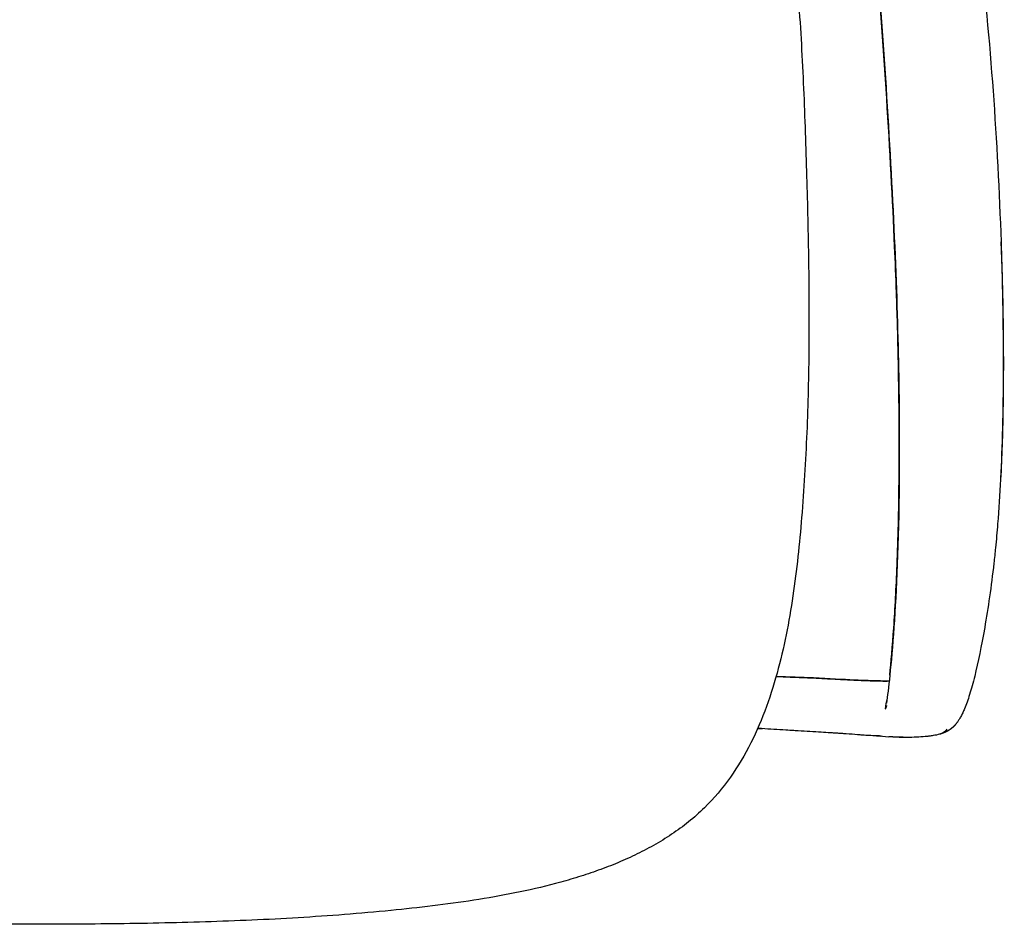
# Model space of a CAD drawing. Header units: millimetres. Extents: x -51070 to 51015663, y -411665 to 5486839.
# Tile 29 of 31: x 51014651 to 51014931, y 5485774 to 5486031. Entities that reach past the tile are written whole.
import ezdxf

# ---------------------------------------------------------------- set-up
doc = ezdxf.new("R2010")
doc.units = ezdxf.units.MM
doc.layers.add('00_FURNITURE _', color=30, linetype='Continuous', lineweight=9)
doc.layers.add('08-01-2026-braccioli-080126', color=7, linetype='Continuous', true_color=0x000000)

# ---------------------------------------------------------------- blocks, each defined once
blk = doc.blocks.new('awrsghj')
at = {"layer": '08-01-2026-braccioli-080126', "color": 7}
for points, degree, knots in [([(-24830.31, -10477.72), (-24825.2, -10482.48), (-24820.72, -10487.9), (-24816.87, -10493.72), (-24814.95, -10496.63), (-24813.18, -10499.65), (-24811.55, -10502.73), (-24809.92, -10505.8), (-24808.43, -10508.95), (-24807.07, -10512.15), (-24805.7, -10515.33), (-24804.46, -10518.56), (-24803.32, -10521.84), (-24802.18, -10525.1), (-24801.14, -10528.4), (-24800.19, -10531.72), (-24799.24, -10535.04), (-24798.38, -10538.39), (-24797.59, -10541.75), (-24796.8, -10545.11), (-24796.08, -10548.49), (-24795.42, -10551.88), (-24795.41, -10551.92), (-24795.41, -10551.96), (-24795.4, -10552), (-24793.81, -10560.22), (-24792.57, -10568.5), (-24791.56, -10576.8), (-24790.56, -10585.11), (-24789.78, -10593.43), (-24789.16, -10601.77), (-24788.53, -10610.1), (-24788.06, -10618.44), (-24787.68, -10626.79), (-24787.31, -10635.12), (-24787.02, -10643.47), (-24786.78, -10651.81), (-24786.78, -10651.82), (-24786.78, -10651.82), (-24786.78, -10651.83), (-24786.54, -10659.9), (-24786.34, -10667.96), (-24786.22, -10676.03), (-24786.09, -10684.1), (-24786.04, -10692.17), (-24786.09, -10700.25), (-24786.15, -10708.33), (-24786.32, -10716.41), (-24786.63, -10724.48), (-24786.95, -10732.55), (-24787.41, -10740.61), (-24788.05, -10748.67), (-24788.05, -10748.69), (-24788.05, -10748.7), (-24788.05, -10748.72), (-24788.64, -10756.17), (-24789.38, -10763.59), (-24790.43, -10770.99), (-24790.96, -10774.7), (-24791.56, -10778.39), (-24792.28, -10782.07), (-24792.99, -10785.75), (-24793.82, -10789.41), (-24794.78, -10793.03), (-24795.74, -10796.66), (-24796.85, -10800.26), (-24798.13, -10803.79), (-24799.42, -10807.33), (-24800.89, -10810.8), (-24802.59, -10814.17), (-24804.29, -10817.54), (-24806.21, -10820.81), (-24808.4, -10823.9), (-24810.59, -10826.99), (-24813.04, -10829.9), (-24815.75, -10832.55)], 3, [0, 0, 0, 0, 21.018402, 21.018402, 21.018402, 31.503047, 31.503047, 31.503047, 41.945972, 41.945972, 41.945972, 52.347338, 52.347338, 52.347338, 62.728221, 62.728221, 62.728221, 73.101182, 73.101182, 73.101182, 83.463452, 83.463452, 83.463452, 83.585129, 83.585129, 83.585129, 108.711898, 108.711898, 108.711898, 133.816235, 133.816235, 133.816235, 158.889567, 158.889567, 158.889567, 183.947898, 183.947898, 183.947898, 183.96721, 183.96721, 183.96721, 208.187628, 208.187628, 208.187628, 232.423496, 232.423496, 232.423496, 256.674775, 256.674775, 256.674775, 280.921872, 280.921872, 280.921872, 280.976572, 280.976572, 280.976572, 303.390627, 303.390627, 303.390627, 314.626026, 314.626026, 314.626026, 325.883065, 325.883065, 325.883065, 337.159093, 337.159093, 337.159093, 348.469906, 348.469906, 348.469906, 359.827209, 359.827209, 359.827209, 371.21172, 371.21172, 371.21172, 371.21172]), ([(-24830.31, -10477.72), (-24825.2, -10482.48), (-24820.72, -10487.9), (-24816.87, -10493.72), (-24814.95, -10496.63), (-24813.18, -10499.65), (-24811.55, -10502.73), (-24809.92, -10505.8), (-24808.43, -10508.95), (-24807.07, -10512.15), (-24805.7, -10515.33), (-24804.46, -10518.56), (-24803.32, -10521.84), (-24802.18, -10525.1), (-24801.14, -10528.4), (-24800.19, -10531.72), (-24799.24, -10535.04), (-24798.38, -10538.39), (-24797.59, -10541.75), (-24796.8, -10545.11), (-24796.08, -10548.49), (-24795.42, -10551.88), (-24795.41, -10551.92), (-24795.41, -10551.96), (-24795.4, -10552), (-24793.81, -10560.22), (-24792.57, -10568.5), (-24791.56, -10576.8), (-24790.56, -10585.11), (-24789.78, -10593.43), (-24789.16, -10601.77), (-24788.53, -10610.1), (-24788.06, -10618.44), (-24787.68, -10626.79), (-24787.31, -10635.12), (-24787.02, -10643.47), (-24786.78, -10651.81), (-24786.78, -10651.82), (-24786.78, -10651.82), (-24786.78, -10651.83), (-24786.54, -10659.9), (-24786.34, -10667.96), (-24786.22, -10676.03), (-24786.09, -10684.1), (-24786.04, -10692.17), (-24786.09, -10700.25), (-24786.15, -10708.33), (-24786.32, -10716.41), (-24786.63, -10724.48), (-24786.95, -10732.55), (-24787.41, -10740.61), (-24788.05, -10748.67), (-24788.05, -10748.69), (-24788.05, -10748.7), (-24788.05, -10748.72), (-24788.64, -10756.17), (-24789.38, -10763.59), (-24790.43, -10770.99), (-24790.96, -10774.7), (-24791.56, -10778.39), (-24792.28, -10782.07), (-24792.99, -10785.75), (-24793.82, -10789.41), (-24794.78, -10793.03), (-24795.74, -10796.66), (-24796.85, -10800.26), (-24798.13, -10803.79), (-24799.42, -10807.33), (-24800.89, -10810.8), (-24802.59, -10814.17), (-24804.29, -10817.54), (-24806.21, -10820.81), (-24808.4, -10823.9), (-24810.59, -10826.99), (-24813.04, -10829.9), (-24815.75, -10832.55)], 3, [0, 0, 0, 0, 21.018402, 21.018402, 21.018402, 31.503047, 31.503047, 31.503047, 41.945972, 41.945972, 41.945972, 52.347338, 52.347338, 52.347338, 62.728221, 62.728221, 62.728221, 73.101182, 73.101182, 73.101182, 83.463452, 83.463452, 83.463452, 83.585129, 83.585129, 83.585129, 108.711898, 108.711898, 108.711898, 133.816235, 133.816235, 133.816235, 158.889567, 158.889567, 158.889567, 183.947898, 183.947898, 183.947898, 183.96721, 183.96721, 183.96721, 208.187628, 208.187628, 208.187628, 232.423496, 232.423496, 232.423496, 256.674775, 256.674775, 256.674775, 280.921872, 280.921872, 280.921872, 280.976572, 280.976572, 280.976572, 303.390627, 303.390627, 303.390627, 314.626026, 314.626026, 314.626026, 325.883065, 325.883065, 325.883065, 337.159093, 337.159093, 337.159093, 348.469906, 348.469906, 348.469906, 359.827209, 359.827209, 359.827209, 371.21172, 371.21172, 371.21172, 371.21172]), ([(-24737.95, -10586.37), (-24736.16, -10600.28), (-24734.81, -10615.07), (-24732.78, -10643.13), (-24732.02, -10657.76), (-24731.52, -10671.89)], 3, [0, 0, 0, 0, 42.726776, 42.726776, 85.831288, 85.831288, 85.831288, 85.831288]), ([(-24737.95, -10586.37), (-24736.16, -10600.28), (-24734.81, -10615.07), (-24732.78, -10643.13), (-24732.02, -10657.76), (-24731.52, -10671.89)], 3, [0, 0, 0, 0, 42.726776, 42.726776, 85.831288, 85.831288, 85.831288, 85.831288]), ([(-24731.52, -10671.89), (-24731.37, -10676.24), (-24731.24, -10680.62), (-24731, -10691.08), (-24730.91, -10697.25), (-24730.86, -10708.79), (-24730.89, -10714.38), (-24731.1, -10726.29), (-24731.32, -10732.93), (-24731.65, -10739.31)], 3, [0, 0, 0, 0, 13.234707, 13.234707, 31.448171, 31.448171, 48.027962, 48.027962, 67.550872, 67.550872, 67.550872, 67.550872]), ([(-24731.52, -10671.89), (-24731.37, -10676.24), (-24731.24, -10680.62), (-24731, -10691.08), (-24730.91, -10697.25), (-24730.86, -10708.79), (-24730.89, -10714.38), (-24731.1, -10726.29), (-24731.32, -10732.93), (-24731.65, -10739.31)], 3, [0, 0, 0, 0, 13.234707, 13.234707, 31.448171, 31.448171, 48.027962, 48.027962, 67.550872, 67.550872, 67.550872, 67.550872]), ([(-24760.49, -10740.15), (-24760.43, -10733.83), (-24760.43, -10727.24), (-24760.52, -10715.42), (-24760.61, -10709.86), (-24760.85, -10698.42), (-24761.02, -10692.27), (-24761.38, -10681.88), (-24761.55, -10677.53), (-24761.74, -10673.21)], 3, [0, 0, 0, 0, 19.377859, 19.377859, 35.850119, 35.850119, 53.923384, 53.923384, 67.075757, 67.075757, 67.075757, 67.075757]), ([(-24760.49, -10740.15), (-24760.43, -10733.83), (-24760.43, -10727.24), (-24760.52, -10715.42), (-24760.61, -10709.86), (-24760.85, -10698.42), (-24761.02, -10692.27), (-24761.38, -10681.88), (-24761.55, -10677.53), (-24761.74, -10673.21)], 3, [0, 0, 0, 0, 19.377859, 19.377859, 35.850119, 35.850119, 53.923384, 53.923384, 67.075757, 67.075757, 67.075757, 67.075757]), ([(-24761.99, -10781.49), (-24761.62, -10776.07), (-24761.3, -10770.12), (-24760.76, -10756.16), (-24760.57, -10748.2), (-24760.49, -10740.15)], 3, [0, 0, 0, 0, 21.040391, 21.040391, 45.504472, 45.504472, 45.504472, 45.504472]), ([(-24761.99, -10781.49), (-24761.62, -10776.07), (-24761.3, -10770.12), (-24760.76, -10756.16), (-24760.57, -10748.2), (-24760.49, -10740.15)], 3, [0, 0, 0, 0, 21.040391, 21.040391, 45.504472, 45.504472, 45.504472, 45.504472]), ([(-24731.65, -10739.31), (-24731.87, -10743.57), (-24732.15, -10747.81), (-24732.68, -10754.25), (-24732.88, -10756.51), (-24733.25, -10760.21), (-24733.41, -10761.67), (-24734.32, -10769.72), (-24735.21, -10775.82), (-24736.18, -10781.4)], 3, [0, 0, 0, 0, 12.930514, 12.930514, 20.032855, 20.032855, 24.708554, 24.708554, 46.203247, 46.203247, 46.203247, 46.203247]), ([(-24731.65, -10739.31), (-24731.87, -10743.57), (-24732.15, -10747.81), (-24732.68, -10754.25), (-24732.88, -10756.51), (-24733.25, -10760.21), (-24733.41, -10761.67), (-24734.32, -10769.72), (-24735.21, -10775.82), (-24736.18, -10781.4)], 3, [0, 0, 0, 0, 12.930514, 12.930514, 20.032855, 20.032855, 24.708554, 24.708554, 46.203247, 46.203247, 46.203247, 46.203247]), ([(-24736.18, -10781.4), (-24737.09, -10786.67), (-24738.05, -10791.27), (-24739.49, -10797.1), (-24739.97, -10798.83), (-24740.94, -10801.94), (-24741.42, -10803.3), (-24741.92, -10804.47)], 3, [0, 0, 0, 0, 20.303767, 20.303767, 30.446221, 30.446221, 40.816166, 40.816166, 40.816166, 40.816166]), ([(-24736.18, -10781.4), (-24737.09, -10786.67), (-24738.05, -10791.27), (-24739.49, -10797.1), (-24739.97, -10798.83), (-24740.94, -10801.94), (-24741.42, -10803.3), (-24741.92, -10804.47)], 3, [0, 0, 0, 0, 20.303767, 20.303767, 30.446221, 30.446221, 40.816166, 40.816166, 40.816166, 40.816166]), ([(-24795.4, -10795.28), (-24794.06, -10795.34), (-24792.74, -10795.39), (-24789.12, -10795.53), (-24786.95, -10795.61), (-24784.87, -10795.71)], 3, [2.976726, 2.976726, 2.976726, 2.976726, 7.343001, 7.343001, 15.142517, 15.142517, 15.142517, 15.142517]), ([(-24795.4, -10795.28), (-24794.06, -10795.34), (-24792.74, -10795.39), (-24789.12, -10795.53), (-24786.95, -10795.61), (-24784.87, -10795.71)], 3, [2.976726, 2.976726, 2.976726, 2.976726, 7.343001, 7.343001, 15.142517, 15.142517, 15.142517, 15.142517]), ([(-24784.87, -10795.71), (-24782.61, -10795.81), (-24780.5, -10795.93), (-24776.62, -10796.14), (-24774.81, -10796.24), (-24773.32, -10796.31)], 3, [0, 0, 0, 0, 8.619127, 8.619127, 17.866313, 17.866313, 17.866313, 17.866313]), ([(-24784.87, -10795.71), (-24782.61, -10795.81), (-24780.5, -10795.93), (-24776.62, -10796.14), (-24774.81, -10796.24), (-24773.32, -10796.31)], 3, [0, 0, 0, 0, 8.619127, 8.619127, 17.866313, 17.866313, 17.866313, 17.866313]), ([(-24773.32, -10796.31), (-24771.78, -10796.38), (-24770.52, -10796.43), (-24768.41, -10796.5), (-24767.54, -10796.52), (-24766.73, -10796.54)], 3, [0, 0, 0, 0, 9.5252, 9.5252, 19.017517, 19.017517, 19.017517, 19.017517]), ([(-24773.32, -10796.31), (-24771.78, -10796.38), (-24770.52, -10796.43), (-24768.41, -10796.5), (-24767.54, -10796.52), (-24766.73, -10796.54)], 3, [0, 0, 0, 0, 9.5252, 9.5252, 19.017517, 19.017517, 19.017517, 19.017517]), ([(-24764.39, -10804.56), (-24764.39, -10804.55), (-24764.37, -10804.46), (-24764.27, -10803.99), (-24764.15, -10803.34), (-24764.01, -10802.44)], 3, [7.375458, 7.375458, 7.375458, 7.375458, 11.997365, 11.997365, 22.614568, 22.614568, 22.614568, 22.614568]), ([(-24764.04, -10803.57), (-24764.16, -10803.87), (-24764.24, -10804.08), (-24764.34, -10804.37), (-24764.37, -10804.46), (-24764.39, -10804.54), (-24764.39, -10804.56), (-24764.39, -10804.56)], 3, [0, 0, 0, 0, 2.756765, 2.756765, 5.484804, 5.484804, 7.375458, 7.375458, 7.375458, 7.375458]), ([(-24741.92, -10804.47), (-24742.08, -10804.87), (-24742.25, -10805.25), (-24742.59, -10805.96), (-24742.76, -10806.29), (-24743.1, -10806.93), (-24743.28, -10807.23), (-24743.5, -10807.58), (-24743.54, -10807.65), (-24743.74, -10807.96), (-24743.89, -10808.18), (-24744.05, -10808.38)], 3, [0, 0, 0, 0, 3.526329, 3.526329, 7.10524, 7.10524, 10.746459, 10.746459, 11.710136, 11.710136, 14.88173, 14.88173, 14.88173, 14.88173]), ([(-24741.92, -10804.47), (-24742.08, -10804.87), (-24742.25, -10805.25), (-24742.59, -10805.96), (-24742.76, -10806.29), (-24743.1, -10806.93), (-24743.28, -10807.23), (-24743.5, -10807.58), (-24743.54, -10807.65), (-24743.74, -10807.96), (-24743.89, -10808.18), (-24744.05, -10808.38)], 3, [0, 0, 0, 0, 3.526329, 3.526329, 7.10524, 7.10524, 10.746459, 10.746459, 11.710136, 11.710136, 14.88173, 14.88173, 14.88173, 14.88173]), ([(-24744.05, -10808.38), (-24744.26, -10808.65), (-24744.47, -10808.92), (-24744.5, -10808.95), (-24744.53, -10808.99), (-24744.71, -10809.18), (-24744.88, -10809.36), (-24744.99, -10809.48), (-24745.11, -10809.59), (-24745.18, -10809.66), (-24745.26, -10809.74), (-24745.44, -10809.89), (-24745.63, -10810.05), (-24745.67, -10810.08), (-24745.7, -10810.12), (-24745.84, -10810.22), (-24745.98, -10810.32), (-24746.16, -10810.44), (-24746.33, -10810.56), (-24746.33, -10810.56), (-24746.33, -10810.56), (-24746.5, -10810.66), (-24746.67, -10810.77), (-24746.83, -10810.85), (-24746.99, -10810.94), (-24747, -10810.94), (-24747.01, -10810.95), (-24747.18, -10811.03), (-24747.35, -10811.11), (-24747.52, -10811.18), (-24747.68, -10811.25), (-24747.68, -10811.25), (-24747.69, -10811.26), (-24747.86, -10811.32), (-24748.03, -10811.39), (-24748.21, -10811.45), (-24748.38, -10811.51)], 2, [0, 0, 0, 1, 1, 2, 2, 3, 3, 4, 4, 5, 5, 6, 6, 7, 7, 8, 8, 9, 9, 10, 10, 11, 11, 12, 12, 13, 13, 14, 14, 15, 15, 16, 16, 17, 17, 18, 18, 18]), ([(-24744.05, -10808.38), (-24744.26, -10808.65), (-24744.47, -10808.92), (-24744.5, -10808.95), (-24744.53, -10808.99), (-24744.71, -10809.18), (-24744.88, -10809.36), (-24744.99, -10809.48), (-24745.11, -10809.59), (-24745.18, -10809.66), (-24745.26, -10809.74), (-24745.44, -10809.89), (-24745.63, -10810.05), (-24745.67, -10810.08), (-24745.7, -10810.12), (-24745.84, -10810.22), (-24745.98, -10810.32), (-24746.16, -10810.44), (-24746.33, -10810.56), (-24746.33, -10810.56), (-24746.33, -10810.56), (-24746.5, -10810.66), (-24746.67, -10810.77), (-24746.83, -10810.85), (-24746.99, -10810.94), (-24747, -10810.94), (-24747.01, -10810.95), (-24747.18, -10811.03), (-24747.35, -10811.11), (-24747.52, -10811.18), (-24747.68, -10811.25), (-24747.68, -10811.25), (-24747.69, -10811.26), (-24747.86, -10811.32), (-24748.03, -10811.39), (-24748.21, -10811.45), (-24748.38, -10811.51)], 2, [0, 0, 0, 1, 1, 2, 2, 3, 3, 4, 4, 5, 5, 6, 6, 7, 7, 8, 8, 9, 9, 10, 10, 11, 11, 12, 12, 13, 13, 14, 14, 15, 15, 16, 16, 17, 17, 18, 18, 18]), ([(-24785.78, -10810.93), (-24786.86, -10810.87), (-24788.02, -10810.8), (-24789.56, -10810.7), (-24789.94, -10810.68), (-24791.08, -10810.61), (-24791.85, -10810.56), (-24794.88, -10810.37), (-24797.17, -10810.24), (-24799.51, -10810.1)], 3, [0, 0, 0, 0, 4.041335, 4.041335, 5.359846, 5.359846, 7.942863, 7.942863, 15.445482, 15.445482, 15.445482, 15.445482]), ([(-24785.78, -10810.93), (-24786.86, -10810.87), (-24788.02, -10810.8), (-24789.56, -10810.7), (-24789.94, -10810.68), (-24791.08, -10810.61), (-24791.85, -10810.56), (-24794.88, -10810.37), (-24797.17, -10810.24), (-24799.51, -10810.1)], 3, [0, 0, 0, 0, 4.041335, 4.041335, 5.359846, 5.359846, 7.942863, 7.942863, 15.445482, 15.445482, 15.445482, 15.445482]), ([(-24775.55, -10811.57), (-24775.92, -10811.55), (-24776.32, -10811.52), (-24777.01, -10811.47), (-24777.3, -10811.45), (-24778.01, -10811.41), (-24778.44, -10811.38), (-24779.23, -10811.33), (-24779.59, -10811.31), (-24780.77, -10811.23), (-24781.67, -10811.18), (-24783.6, -10811.06), (-24784.62, -10811), (-24785.78, -10810.93)], 3, [0, 0, 0, 0, 2.751545, 2.751545, 4.585647, 4.585647, 7.164058, 7.164058, 9.122975, 9.122975, 13.568588, 13.568588, 17.906482, 17.906482, 17.906482, 17.906482]), ([(-24775.55, -10811.57), (-24775.92, -10811.55), (-24776.32, -10811.52), (-24777.01, -10811.47), (-24777.3, -10811.45), (-24778.01, -10811.41), (-24778.44, -10811.38), (-24779.23, -10811.33), (-24779.59, -10811.31), (-24780.77, -10811.23), (-24781.67, -10811.18), (-24783.6, -10811.06), (-24784.62, -10811), (-24785.78, -10810.93)], 3, [0, 0, 0, 0, 2.751545, 2.751545, 4.585647, 4.585647, 7.164058, 7.164058, 9.122975, 9.122975, 13.568588, 13.568588, 17.906482, 17.906482, 17.906482, 17.906482]), ([(-24769.16, -10812.05), (-24769.41, -10812.04), (-24769.65, -10812.02), (-24770.22, -10811.98), (-24770.53, -10811.96), (-24771.32, -10811.9), (-24771.84, -10811.86), (-24773.32, -10811.74), (-24774.28, -10811.67), (-24775.55, -10811.57)], 3, [0, 0, 0, 0, 1.799534, 1.799534, 4.52333, 4.52333, 8.84595, 8.84595, 18.179398, 18.179398, 18.179398, 18.179398]), ([(-24769.16, -10812.05), (-24769.41, -10812.04), (-24769.65, -10812.02), (-24770.22, -10811.98), (-24770.53, -10811.96), (-24771.32, -10811.9), (-24771.84, -10811.86), (-24773.32, -10811.74), (-24774.28, -10811.67), (-24775.55, -10811.57)], 3, [0, 0, 0, 0, 1.799534, 1.799534, 4.52333, 4.52333, 8.84595, 8.84595, 18.179398, 18.179398, 18.179398, 18.179398]), ([(-24749.02, -10811.7), (-24749.54, -10811.84), (-24750.15, -10811.97), (-24751.13, -10812.13), (-24751.51, -10812.19), (-24752.06, -10812.25), (-24752.2, -10812.27), (-24752.56, -10812.31), (-24752.81, -10812.33), (-24753.1, -10812.36)], 3, [0, 0, 0, 0, 11.783388, 11.783388, 17.679308, 17.679308, 19.515992, 19.515992, 22.145704, 22.145704, 22.145704, 22.145704]), ([(-24749.02, -10811.7), (-24749.54, -10811.84), (-24750.15, -10811.97), (-24751.13, -10812.13), (-24751.51, -10812.19), (-24752.06, -10812.25), (-24752.2, -10812.27), (-24752.56, -10812.31), (-24752.81, -10812.33), (-24753.1, -10812.36)], 3, [0, 0, 0, 0, 11.783388, 11.783388, 17.679308, 17.679308, 19.515992, 19.515992, 22.145704, 22.145704, 22.145704, 22.145704]), ([(-24748.38, -10811.51), (-24748.38, -10811.51), (-24748.38, -10811.51), (-24748.39, -10811.51), (-24748.39, -10811.51), (-24748.39, -10811.51), (-24748.4, -10811.51), (-24748.41, -10811.52), (-24748.42, -10811.52), (-24748.44, -10811.53), (-24748.46, -10811.53), (-24748.51, -10811.55), (-24748.54, -10811.56), (-24748.63, -10811.59), (-24748.69, -10811.6), (-24748.85, -10811.65), (-24748.94, -10811.67), (-24749.02, -10811.7)], 3, [0.028369, 0.028369, 0.028369, 0.028369, 0.037851, 0.037851, 0.075748, 0.075748, 0.151509, 0.151509, 0.303017, 0.303017, 0.606026, 0.606026, 1.212042, 1.212042, 2.424074, 2.424074, 4.327246, 4.327246, 4.327246, 4.327246]), ([(-24748.38, -10811.51), (-24748.38, -10811.51), (-24748.38, -10811.51), (-24748.39, -10811.51), (-24748.39, -10811.51), (-24748.39, -10811.51), (-24748.4, -10811.51), (-24748.41, -10811.52), (-24748.42, -10811.52), (-24748.44, -10811.53), (-24748.46, -10811.53), (-24748.51, -10811.55), (-24748.54, -10811.56), (-24748.63, -10811.59), (-24748.69, -10811.6), (-24748.85, -10811.65), (-24748.94, -10811.67), (-24749.02, -10811.7)], 3, [0.028369, 0.028369, 0.028369, 0.028369, 0.037851, 0.037851, 0.075748, 0.075748, 0.151509, 0.151509, 0.303017, 0.303017, 0.606026, 0.606026, 1.212042, 1.212042, 2.424074, 2.424074, 4.327246, 4.327246, 4.327246, 4.327246]), ([(-24765.55, -10812.2), (-24765.55, -10812.2), (-24765.55, -10812.2), (-24765.6, -10812.2), (-24765.69, -10812.2), (-24766.07, -10812.18), (-24766.41, -10812.17), (-24767.51, -10812.13), (-24768.27, -10812.1), (-24769.16, -10812.05)], 3, [6.383119, 6.383119, 6.383119, 6.383119, 6.519108, 6.519108, 9.980837, 9.980837, 14.841277, 14.841277, 20.926166, 20.926166, 20.926166, 20.926166]), ([(-24765.55, -10812.2), (-24765.55, -10812.2), (-24765.55, -10812.2), (-24765.6, -10812.2), (-24765.69, -10812.2), (-24766.07, -10812.18), (-24766.41, -10812.17), (-24767.51, -10812.13), (-24768.27, -10812.1), (-24769.16, -10812.05)], 3, [6.383119, 6.383119, 6.383119, 6.383119, 6.519108, 6.519108, 9.980837, 9.980837, 14.841277, 14.841277, 20.926166, 20.926166, 20.926166, 20.926166]), ([(-24758.17, -10812.6), (-24758.22, -10812.6), (-24758.27, -10812.6), (-24758.45, -10812.6), (-24758.64, -10812.6), (-24758.87, -10812.6), (-24759.1, -10812.59), (-24759.33, -10812.59), (-24759.57, -10812.59), (-24759.6, -10812.58), (-24759.64, -10812.58), (-24759.83, -10812.58), (-24760.03, -10812.57), (-24760.26, -10812.57), (-24760.49, -10812.56), (-24760.68, -10812.55), (-24760.86, -10812.54), (-24760.91, -10812.54), (-24760.96, -10812.54), (-24761.2, -10812.53), (-24761.44, -10812.52), (-24761.64, -10812.5), (-24761.84, -10812.49), (-24761.89, -10812.49), (-24761.93, -10812.49), (-24762.22, -10812.47), (-24762.51, -10812.45)], 2, [0, 0, 0, 1, 1, 2, 2, 3, 3, 4, 4, 5, 5, 6, 6, 7, 7, 8, 8, 9, 9, 10, 10, 11, 11, 12, 12, 13, 13, 13]), ([(-24758.17, -10812.6), (-24758.22, -10812.6), (-24758.27, -10812.6), (-24758.45, -10812.6), (-24758.64, -10812.6), (-24758.87, -10812.6), (-24759.1, -10812.59), (-24759.33, -10812.59), (-24759.57, -10812.59), (-24759.6, -10812.58), (-24759.64, -10812.58), (-24759.83, -10812.58), (-24760.03, -10812.57), (-24760.26, -10812.57), (-24760.49, -10812.56), (-24760.68, -10812.55), (-24760.86, -10812.54), (-24760.91, -10812.54), (-24760.96, -10812.54), (-24761.2, -10812.53), (-24761.44, -10812.52), (-24761.64, -10812.5), (-24761.84, -10812.49), (-24761.89, -10812.49), (-24761.93, -10812.49), (-24762.22, -10812.47), (-24762.51, -10812.45)], 2, [0, 0, 0, 1, 1, 2, 2, 3, 3, 4, 4, 5, 5, 6, 6, 7, 7, 8, 8, 9, 9, 10, 10, 11, 11, 12, 12, 13, 13, 13]), ([(-24753.1, -10812.36), (-24753.84, -10812.43), (-24754.66, -10812.48), (-24756.5, -10812.58), (-24757.36, -10812.6), (-24758.17, -10812.6)], 3, [0, 0, 0, 0, 6.397645, 6.397645, 14.047447, 14.047447, 14.047447, 14.047447]), ([(-24753.1, -10812.36), (-24753.84, -10812.43), (-24754.66, -10812.48), (-24756.5, -10812.58), (-24757.36, -10812.6), (-24758.17, -10812.6)], 3, [0, 0, 0, 0, 6.397645, 6.397645, 14.047447, 14.047447, 14.047447, 14.047447]), ([(-24815.76, -10832.56), (-24817.19, -10833.96), (-24818.69, -10835.29), (-24820.25, -10836.55), (-24821.81, -10837.8), (-24823.43, -10838.98), (-24825.09, -10840.1), (-24826.75, -10841.21), (-24828.46, -10842.26), (-24830.2, -10843.24), (-24831.94, -10844.23), (-24833.72, -10845.15), (-24835.52, -10846.01), (-24837.32, -10846.87), (-24839.15, -10847.68), (-24841, -10848.44), (-24842.85, -10849.2), (-24844.71, -10849.91), (-24846.59, -10850.57), (-24848.47, -10851.23), (-24850.36, -10851.85), (-24852.27, -10852.43), (-24854.17, -10853.01), (-24856.08, -10853.56), (-24858, -10854.06), (-24861.83, -10855.08), (-24865.69, -10855.96), (-24869.58, -10856.75), (-24873.45, -10857.53), (-24877.34, -10858.21), (-24881.25, -10858.82), (-24885.15, -10859.42), (-24889.06, -10859.95), (-24892.97, -10860.43), (-24896.89, -10860.91), (-24900.81, -10861.33), (-24904.73, -10861.72), (-24904.76, -10861.72), (-24904.78, -10861.72), (-24904.81, -10861.72), (-24909.19, -10862.15), (-24913.57, -10862.54), (-24917.95, -10862.88), (-24922.34, -10863.22), (-24926.72, -10863.52), (-24931.11, -10863.79), (-24935.5, -10864.05), (-24939.89, -10864.28), (-24944.28, -10864.47), (-24948.68, -10864.67), (-24953.07, -10864.83), (-24957.47, -10864.97), (-24961.86, -10865.11), (-24966.25, -10865.22), (-24970.65, -10865.31), (-24975.04, -10865.4), (-24979.44, -10865.47), (-24983.84, -10865.52), (-24988.23, -10865.57), (-24992.62, -10865.6), (-24997.02, -10865.62), (-25001.41, -10865.64), (-25005.8, -10865.65), (-25010.2, -10865.65), (-25014.59, -10865.65), (-25018.99, -10865.64), (-25023.38, -10865.62), (-25027.77, -10865.6), (-25032.17, -10865.57), (-25036.56, -10865.52), (-25040.96, -10865.47), (-25045.35, -10865.4), (-25049.75, -10865.31), (-25054.14, -10865.22), (-25058.54, -10865.11), (-25062.93, -10864.97), (-25067.32, -10864.83), (-25071.72, -10864.67), (-25076.11, -10864.47), (-25080.5, -10864.28), (-25084.9, -10864.05), (-25089.29, -10863.79), (-25093.67, -10863.52), (-25098.06, -10863.22), (-25102.45, -10862.88), (-25106.83, -10862.54), (-25111.21, -10862.15), (-25115.59, -10861.72), (-25115.61, -10861.72), (-25115.64, -10861.72), (-25115.67, -10861.72), (-25117.63, -10861.52), (-25119.59, -10861.32), (-25121.55, -10861.11), (-25123.51, -10860.89), (-25125.48, -10860.67), (-25127.43, -10860.43), (-25129.39, -10860.19), (-25131.35, -10859.94), (-25133.31, -10859.67), (-25135.26, -10859.4), (-25137.22, -10859.12), (-25139.17, -10858.81), (-25141.12, -10858.51), (-25143.07, -10858.19), (-25145.02, -10857.84), (-25146.97, -10857.5), (-25148.91, -10857.13), (-25150.86, -10856.74), (-25152.8, -10856.35), (-25154.74, -10855.93), (-25156.67, -10855.48), (-25158.6, -10855.04), (-25160.53, -10854.56), (-25162.45, -10854.05), (-25164.37, -10853.54), (-25166.28, -10853), (-25168.18, -10852.42), (-25170.08, -10851.84), (-25171.97, -10851.22), (-25173.84, -10850.56), (-25175.72, -10849.89), (-25177.58, -10849.19), (-25179.42, -10848.43), (-25181.26, -10847.68), (-25183.08, -10846.87), (-25184.87, -10846.01), (-25188.48, -10844.28), (-25191.97, -10842.33), (-25195.29, -10840.11), (-25198.62, -10837.88), (-25201.77, -10835.37), (-25204.64, -10832.56)], 3, [0, 0, 0, 0, 6.008424, 6.008424, 6.008424, 12.013892, 12.013892, 12.013892, 18.018693, 18.018693, 18.018693, 24.020511, 24.020511, 24.020511, 30.015903, 30.015903, 30.015903, 36.001782, 36.001782, 36.001782, 41.976052, 41.976052, 41.976052, 47.937958, 47.937958, 47.937958, 59.827979, 59.827979, 59.827979, 71.68326, 71.68326, 71.68326, 83.523434, 83.523434, 83.523434, 95.355987, 95.355987, 95.355987, 95.437782, 95.437782, 95.437782, 108.63477, 108.63477, 108.63477, 121.830673, 121.830673, 121.830673, 135.02752, 135.02752, 135.02752, 148.223787, 148.223787, 148.223787, 161.41708, 161.41708, 161.41708, 174.605989, 174.605989, 174.605989, 187.790408, 187.790408, 187.790408, 200.971227, 200.971227, 200.971227, 214.151627, 214.151627, 214.151627, 227.335495, 227.335495, 227.335495, 240.523725, 240.523725, 240.523725, 253.716463, 253.716463, 253.716463, 266.912903, 266.912903, 266.912903, 280.110956, 280.110956, 280.110956, 293.308238, 293.308238, 293.308238, 306.504689, 306.504689, 306.504689, 306.586484, 306.586484, 306.586484, 312.505802, 312.505802, 312.505802, 318.428348, 318.428348, 318.428348, 324.353138, 324.353138, 324.353138, 330.28011, 330.28011, 330.28011, 336.21173, 336.21173, 336.21173, 342.150741, 342.150741, 342.150741, 348.098107, 348.098107, 348.098107, 354.052906, 354.052906, 354.052906, 360.013262, 360.013262, 360.013262, 365.977159, 365.977159, 365.977159, 371.94461, 371.94461, 371.94461, 377.917819, 377.917819, 377.917819, 389.91174, 389.91174, 389.91174, 401.960292, 401.960292, 401.960292, 401.960292]), ([(-24815.76, -10832.56), (-24817.19, -10833.96), (-24818.69, -10835.29), (-24820.25, -10836.55), (-24821.81, -10837.8), (-24823.43, -10838.98), (-24825.09, -10840.1), (-24826.75, -10841.21), (-24828.46, -10842.26), (-24830.2, -10843.24), (-24831.94, -10844.23), (-24833.72, -10845.15), (-24835.52, -10846.01), (-24837.32, -10846.87), (-24839.15, -10847.68), (-24841, -10848.44), (-24842.85, -10849.2), (-24844.71, -10849.91), (-24846.59, -10850.57), (-24848.47, -10851.23), (-24850.36, -10851.85), (-24852.27, -10852.43), (-24854.17, -10853.01), (-24856.08, -10853.56), (-24858, -10854.06), (-24861.83, -10855.08), (-24865.69, -10855.96), (-24869.58, -10856.75), (-24873.45, -10857.53), (-24877.34, -10858.21), (-24881.25, -10858.82), (-24885.15, -10859.42), (-24889.06, -10859.95), (-24892.97, -10860.43), (-24896.89, -10860.91), (-24900.81, -10861.33), (-24904.73, -10861.72), (-24904.76, -10861.72), (-24904.78, -10861.72), (-24904.81, -10861.72), (-24909.19, -10862.15), (-24913.57, -10862.54), (-24917.95, -10862.88), (-24922.34, -10863.22), (-24926.72, -10863.52), (-24931.11, -10863.79), (-24935.5, -10864.05), (-24939.89, -10864.28), (-24944.28, -10864.47), (-24948.68, -10864.67), (-24953.07, -10864.83), (-24957.47, -10864.97), (-24961.86, -10865.11), (-24966.25, -10865.22), (-24970.65, -10865.31), (-24975.04, -10865.4), (-24979.44, -10865.47), (-24983.84, -10865.52), (-24988.23, -10865.57), (-24992.62, -10865.6), (-24997.02, -10865.62), (-25001.41, -10865.64), (-25005.8, -10865.65), (-25010.2, -10865.65), (-25014.59, -10865.65), (-25018.99, -10865.64), (-25023.38, -10865.62), (-25027.77, -10865.6), (-25032.17, -10865.57), (-25036.56, -10865.52), (-25040.96, -10865.47), (-25045.35, -10865.4), (-25049.75, -10865.31), (-25054.14, -10865.22), (-25058.54, -10865.11), (-25062.93, -10864.97), (-25067.32, -10864.83), (-25071.72, -10864.67), (-25076.11, -10864.47), (-25080.5, -10864.28), (-25084.9, -10864.05), (-25089.29, -10863.79), (-25093.67, -10863.52), (-25098.06, -10863.22), (-25102.45, -10862.88), (-25106.83, -10862.54), (-25111.21, -10862.15), (-25115.59, -10861.72), (-25115.61, -10861.72), (-25115.64, -10861.72), (-25115.67, -10861.72), (-25117.63, -10861.52), (-25119.59, -10861.32), (-25121.55, -10861.11), (-25123.51, -10860.89), (-25125.48, -10860.67), (-25127.43, -10860.43), (-25129.39, -10860.19), (-25131.35, -10859.94), (-25133.31, -10859.67), (-25135.26, -10859.4), (-25137.22, -10859.12), (-25139.17, -10858.81), (-25141.12, -10858.51), (-25143.07, -10858.19), (-25145.02, -10857.84), (-25146.97, -10857.5), (-25148.91, -10857.13), (-25150.86, -10856.74), (-25152.8, -10856.35), (-25154.74, -10855.93), (-25156.67, -10855.48), (-25158.6, -10855.04), (-25160.53, -10854.56), (-25162.45, -10854.05), (-25164.37, -10853.54), (-25166.28, -10853), (-25168.18, -10852.42), (-25170.08, -10851.84), (-25171.97, -10851.22), (-25173.84, -10850.56), (-25175.72, -10849.89), (-25177.58, -10849.19), (-25179.42, -10848.43), (-25181.26, -10847.68), (-25183.08, -10846.87), (-25184.87, -10846.01), (-25188.48, -10844.28), (-25191.97, -10842.33), (-25195.29, -10840.11), (-25198.62, -10837.88), (-25201.77, -10835.37), (-25204.64, -10832.56)], 3, [0, 0, 0, 0, 6.008424, 6.008424, 6.008424, 12.013892, 12.013892, 12.013892, 18.018693, 18.018693, 18.018693, 24.020511, 24.020511, 24.020511, 30.015903, 30.015903, 30.015903, 36.001782, 36.001782, 36.001782, 41.976052, 41.976052, 41.976052, 47.937958, 47.937958, 47.937958, 59.827979, 59.827979, 59.827979, 71.68326, 71.68326, 71.68326, 83.523434, 83.523434, 83.523434, 95.355987, 95.355987, 95.355987, 95.437782, 95.437782, 95.437782, 108.63477, 108.63477, 108.63477, 121.830673, 121.830673, 121.830673, 135.02752, 135.02752, 135.02752, 148.223787, 148.223787, 148.223787, 161.41708, 161.41708, 161.41708, 174.605989, 174.605989, 174.605989, 187.790408, 187.790408, 187.790408, 200.971227, 200.971227, 200.971227, 214.151627, 214.151627, 214.151627, 227.335495, 227.335495, 227.335495, 240.523725, 240.523725, 240.523725, 253.716463, 253.716463, 253.716463, 266.912903, 266.912903, 266.912903, 280.110956, 280.110956, 280.110956, 293.308238, 293.308238, 293.308238, 306.504689, 306.504689, 306.504689, 306.586484, 306.586484, 306.586484, 312.505802, 312.505802, 312.505802, 318.428348, 318.428348, 318.428348, 324.353138, 324.353138, 324.353138, 330.28011, 330.28011, 330.28011, 336.21173, 336.21173, 336.21173, 342.150741, 342.150741, 342.150741, 348.098107, 348.098107, 348.098107, 354.052906, 354.052906, 354.052906, 360.013262, 360.013262, 360.013262, 365.977159, 365.977159, 365.977159, 371.94461, 371.94461, 371.94461, 377.917819, 377.917819, 377.917819, 389.91174, 389.91174, 389.91174, 401.960292, 401.960292, 401.960292, 401.960292])]:
    blk.add_open_spline(points, degree=degree, knots=knots, dxfattribs=at)
for points, degree in [([(-24761.74, -10673.21), (-24762.86, -10646.89), (-24764.87, -10615.46), (-24766.98, -10589.17)], 3), ([(-24761.74, -10673.21), (-24762.86, -10646.89), (-24764.87, -10615.46), (-24766.98, -10589.17)], 3), ([(-24766.98, -10589.18), (-24764.91, -10614.87), (-24762.88, -10646.35), (-24761.73, -10673.2)], 3), ([(-24766.98, -10589.18), (-24764.91, -10614.87), (-24762.88, -10646.35), (-24761.73, -10673.2)], 3), ([(-24731.55, -10671.84), (-24730.61, -10698.83), (-24730.75, -10721.14), (-24731.68, -10738.96)], 3), ([(-24731.55, -10671.84), (-24730.61, -10698.83), (-24730.75, -10721.14), (-24731.68, -10738.96)], 3), ([(-24761.73, -10673.2), (-24760.57, -10700.05), (-24760.29, -10722.27), (-24760.46, -10740)], 3), ([(-24761.73, -10673.2), (-24760.57, -10700.05), (-24760.29, -10722.27), (-24760.46, -10740)], 3), ([(-24760.46, -10740), (-24760.63, -10757.73), (-24761.25, -10770.97), (-24761.96, -10781.26)], 3), ([(-24761.96, -10781.26), (-24762.34, -10786.65), (-24762.73, -10791.22), (-24763.11, -10794.93)], 3), ([(-24761.96, -10781.26), (-24762.34, -10786.65), (-24762.73, -10791.22), (-24763.11, -10794.93)], 3), ([(-24763.11, -10794.93), (-24762.74, -10791.28), (-24762.35, -10786.75), (-24761.99, -10781.49)], 3), ([(-24763.11, -10794.93), (-24762.74, -10791.28), (-24762.35, -10786.75), (-24761.99, -10781.49)], 3), ([(-24763.11, -10794.93), (-24763.45, -10798.31), (-24763.78, -10800.97), (-24764.06, -10802.86)], 3), ([(-24763.11, -10794.93), (-24763.45, -10798.31), (-24763.78, -10800.97), (-24764.06, -10802.86)], 3), ([(-24784.79, -10795.71), (-24788.23, -10795.55), (-24791.78, -10795.43), (-24795.4, -10795.29)], 3), ([(-24784.79, -10795.71), (-24788.23, -10795.55), (-24791.78, -10795.43), (-24795.4, -10795.29)], 3), ([(-24773.21, -10796.31), (-24776.33, -10796.16), (-24780.48, -10795.91), (-24784.79, -10795.71)], 3), ([(-24773.21, -10796.31), (-24776.33, -10796.16), (-24780.48, -10795.91), (-24784.79, -10795.71)], 3), ([(-24766.51, -10796.54), (-24768.01, -10796.51), (-24770.09, -10796.46), (-24773.21, -10796.31)], 3), ([(-24766.51, -10796.54), (-24768.01, -10796.51), (-24770.09, -10796.46), (-24773.21, -10796.31)], 3), ([(-24766.73, -10796.54), (-24765.45, -10796.57), (-24764.64, -10796.58), (-24763.89, -10796.59)], 3), ([(-24766.73, -10796.54), (-24765.45, -10796.57), (-24764.64, -10796.58), (-24763.89, -10796.59)], 3), ([(-24763.89, -10796.59), (-24764.66, -10796.58), (-24765.43, -10796.57), (-24766.51, -10796.54)], 3), ([(-24763.89, -10796.59), (-24764.66, -10796.58), (-24765.43, -10796.57), (-24766.51, -10796.54)], 3), ([(-24763.28, -10796.6), (-24763.49, -10796.6), (-24763.69, -10796.59), (-24763.89, -10796.59)], 3), ([(-24763.28, -10796.6), (-24763.49, -10796.6), (-24763.69, -10796.59), (-24763.89, -10796.59)], 3), ([(-24764.06, -10802.86), (-24764.05, -10802.73), (-24764.04, -10802.59), (-24764.01, -10802.44)], 3), ([(-24764.01, -10802.44), (-24764, -10802.32), (-24763.97, -10802.2), (-24763.95, -10802.07)], 3), ([(-24799.51, -10810.1), (-24799.89, -10810.08), (-24800.26, -10810.05), (-24800.64, -10810.03)], 3), ([(-24799.51, -10810.1), (-24799.89, -10810.08), (-24800.26, -10810.05), (-24800.64, -10810.03)], 3), ([(-24800.63, -10810.02), (-24800.17, -10810.05), (-24799.71, -10810.08), (-24799.26, -10810.1)], 3), ([(-24800.63, -10810.02), (-24800.17, -10810.05), (-24799.71, -10810.08), (-24799.26, -10810.1)], 3), ([(-24746.91, -10810.26), (-24747.32, -10810.94), (-24747.91, -10811.33), (-24748.69, -10811.6)], 3), ([(-24746.91, -10810.26), (-24747.32, -10810.94), (-24747.91, -10811.33), (-24748.69, -10811.6)], 3), ([(-24748.38, -10811.51), (-24748.38, -10811.51), (-24748.38, -10811.51), (-24748.38, -10811.51)], 3), ([(-24748.38, -10811.51), (-24748.38, -10811.51), (-24748.38, -10811.51), (-24748.38, -10811.51)], 3), ([(-24766.92, -10812.1), (-24766.52, -10812.14), (-24766.08, -10812.17), (-24765.62, -10812.2)], 3), ([(-24766.92, -10812.1), (-24765.85, -10812.16), (-24764.57, -10812.3), (-24763.42, -10812.38)], 3), ([(-24765.62, -10812.2), (-24765.6, -10812.2), (-24765.57, -10812.2), (-24765.55, -10812.2)], 3), ([(-24762.51, -10812.45), (-24762.83, -10812.43), (-24763.14, -10812.4), (-24763.42, -10812.38)], 3), ([(-24762.51, -10812.45), (-24762.83, -10812.43), (-24763.14, -10812.4), (-24763.42, -10812.38)], 3), ([(-24759.36, -10812.55), (-24760.34, -10812.56), (-24761.32, -10812.52), (-24762.2, -10812.47)], 3), ([(-24759.36, -10812.55), (-24760.34, -10812.56), (-24761.32, -10812.52), (-24762.2, -10812.47)], 3), ([(-24815.76, -10832.56), (-24815.75, -10832.56), (-24815.75, -10832.55)], 2), ([(-24815.76, -10832.56), (-24815.75, -10832.56), (-24815.75, -10832.55)], 2), ([(-24815.76, -10832.56), (-24815.76, -10832.56), (-24815.76, -10832.56), (-24815.76, -10832.56)], 3), ([(-24815.76, -10832.56), (-24815.76, -10832.56), (-24815.76, -10832.56), (-24815.76, -10832.56)], 3), ([(-24815.75, -10832.55), (-24815.75, -10832.55), (-24815.75, -10832.55), (-24815.75, -10832.55)], 3), ([(-24815.75, -10832.55), (-24815.75, -10832.55), (-24815.75, -10832.55), (-24815.75, -10832.55)], 3), ([(-24815.75, -10832.55), (-24815.75, -10832.55), (-24815.75, -10832.55), (-24815.75, -10832.55)], 3), ([(-24815.75, -10832.55), (-24815.75, -10832.55), (-24815.75, -10832.55), (-24815.75, -10832.55)], 3)]:
    blk.add_open_spline(points, degree=degree, dxfattribs=at)

msp = doc.modelspace()

# ---------------------------------------------------------------- block references
at = {"layer": '00_FURNITURE _', "color": 6}
msp.add_blockref('awrsghj', (51039661.17, 5496639.97), dxfattribs=at)

doc.saveas('drawing.dxf')
